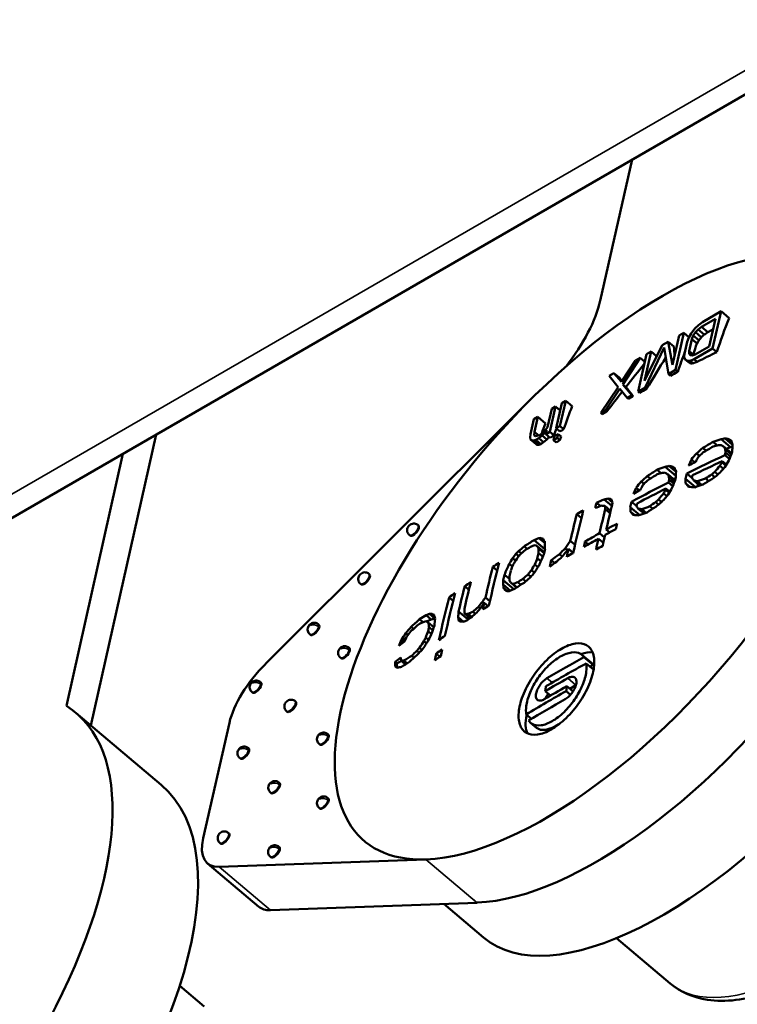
# Model space of a CAD drawing. Header units: millimetres. Extents: x 75 to 4764, y 75 to 3163.
# Tile 23 of 198: x 731 to 751, y 846 to 873. Entities that reach past the tile are written whole.
import ezdxf

# ---------------------------------------------------------------- set-up
doc = ezdxf.new("R2010")
doc.units = ezdxf.units.MM
doc.header["$LTSCALE"] = 15
doc.layers.add('Visible (ISO)', color=7, linetype='Continuous', lineweight=50)
doc.layers.add('Visible Narrow (ISO)', color=7, linetype='Continuous', lineweight=35)

msp = doc.modelspace()

# ---------------------------------------------------------------- linework, layer by layer
at = {"layer": 'Visible (ISO)'}
for p, q in [((710.656, 847.846), (766.036, 879.819)), ((747.217, 865.495), (748.123, 869.478)), ((750.631, 865.194), (750.105, 864.891)), ((750.392, 864.144), (750.631, 865.194)), ((750.855, 865.005), (750.631, 865.194)), ((750.105, 864.891), (749.99, 864.805)), ((750.074, 864.757), (750.469, 864.984)), ((750.469, 864.984), (750.291, 864.202)), ((749.339, 863.538), (749.578, 864.588)), ((749.578, 864.588), (749.446, 864.512)), ((749.724, 864.464), (749.578, 864.588)), ((749.784, 864.57), (749.72, 864.456)), ((749.892, 864.71), (749.784, 864.57)), ((749.846, 864.509), (749.905, 864.601)), ((749.99, 864.805), (749.892, 864.71)), ((749.905, 864.601), (749.981, 864.684)), ((750.072, 864.461), (749.905, 864.601)), ((749.981, 864.684), (750.074, 864.757)), ((750.156, 864.537), (749.981, 864.684)), ((750.255, 864.604), (750.074, 864.757)), ((749.139, 864.335), (748.964, 864.234)), ((749.258, 863.685), (749.139, 864.335)), ((749.3, 864.2), (749.139, 864.335)), ((749.446, 864.512), (749.258, 863.685)), ((749.672, 864.331), (749.596, 863.996)), ((749.72, 864.456), (749.672, 864.331)), ((749.728, 864.072), (749.804, 864.407)), ((749.804, 864.407), (749.846, 864.509)), ((749.951, 864.283), (749.804, 864.407)), ((750.003, 864.376), (749.846, 864.509)), ((748.964, 864.234), (748.468, 863.231)), ((748.468, 863.231), (748.657, 864.057)), ((748.483, 863.045), (749.026, 864.173)), ((748.657, 864.057), (748.525, 863.981)), ((748.807, 863.93), (748.657, 864.057)), ((749.026, 864.173), (749.142, 863.424)), ((749.84, 863.977), (749.728, 864.072)), ((749.729, 863.995), (749.728, 864.072)), ((749.866, 863.841), (750.392, 864.144)), ((750.291, 864.202), (749.896, 863.975)), ((750.51, 864.045), (750.392, 864.144)), ((748.218, 863.804), (747.814, 863.203)), ((747.854, 863.129), (748.349, 863.88)), ((748.349, 863.88), (748.218, 863.804)), ((748.525, 863.981), (748.286, 862.932)), ((748.477, 863.772), (748.349, 863.88)), ((749.596, 863.996), (749.592, 863.897)), ((749.592, 863.897), (749.616, 863.833)), ((749.616, 863.833), (749.683, 863.794)), ((749.707, 863.756), (749.616, 863.833)), ((749.683, 863.794), (749.761, 863.8)), ((749.77, 863.721), (749.683, 863.794)), ((749.782, 863.951), (749.729, 863.995)), ((749.758, 863.954), (749.729, 863.995)), ((749.813, 863.947), (749.758, 863.954)), ((749.761, 863.8), (749.866, 863.841)), ((749.847, 863.727), (749.761, 863.8)), ((749.896, 863.975), (749.813, 863.947)), ((749.955, 863.766), (749.866, 863.841)), ((749.142, 863.424), (749.339, 863.538)), ((749.406, 863.481), (749.339, 863.538)), ((747.603, 863.451), (747.472, 863.375)), ((747.472, 863.375), (747.723, 863.054)), ((747.814, 863.203), (747.603, 863.451)), ((747.751, 863.326), (747.603, 863.451)), ((749.202, 863.373), (749.142, 863.424)), ((747.723, 863.054), (747.233, 862.325)), ((747.364, 862.401), (747.768, 863.002)), ((747.768, 863.002), (747.979, 862.755)), ((748.11, 862.83), (747.854, 863.129)), ((747.942, 863.055), (747.854, 863.129)), ((748.286, 862.932), (748.483, 863.045)), ((748.328, 862.896), (748.286, 862.932)), ((748.528, 863.007), (748.483, 863.045)), ((746.08, 861.953), (746.243, 862.667)), ((746.243, 862.667), (746.133, 862.604)), ((746.423, 862.516), (746.243, 862.667)), ((747.979, 862.755), (748.11, 862.83)), ((748.018, 862.721), (747.979, 862.755)), ((748.151, 862.796), (748.11, 862.83)), ((745.045, 862.492), (737.762, 855.234)), ((745.848, 862.44), (745.731, 861.926)), ((745.795, 861.788), (745.958, 862.503)), ((745.958, 862.503), (745.848, 862.44)), ((746.086, 862.395), (745.958, 862.503)), ((746.133, 862.604), (745.971, 861.89)), ((747.233, 862.325), (747.364, 862.401)), ((747.405, 862.367), (747.364, 862.401)), ((745.343, 862.149), (745.247, 861.725)), ((745.453, 862.213), (745.343, 862.149)), ((745.357, 861.788), (745.453, 862.213)), ((745.671, 862.029), (745.453, 862.213)), ((747.275, 862.29), (747.233, 862.325)), ((745.353, 861.689), (745.357, 861.788)), ((745.474, 861.689), (745.357, 861.788)), ((745.677, 861.856), (745.601, 861.774)), ((745.657, 861.767), (745.711, 861.837)), ((745.731, 861.926), (745.677, 861.856)), ((745.711, 861.837), (745.685, 861.725)), ((745.685, 861.725), (745.795, 861.788)), ((745.912, 861.69), (745.795, 861.788)), ((745.971, 861.89), (746.08, 861.953)), ((746.08, 861.798), (745.971, 861.89)), ((746.185, 861.865), (746.08, 861.953)), ((732.835, 853.494), (734.676, 861.714)), ((745.247, 861.725), (745.243, 861.626)), ((745.243, 861.626), (745.25, 861.572)), ((745.25, 861.572), (745.284, 861.552)), ((745.407, 861.439), (745.25, 861.572)), ((745.284, 861.552), (745.339, 861.545)), ((745.434, 861.425), (745.284, 861.552)), ((745.339, 861.545), (745.4, 861.561)), ((745.482, 861.426), (745.339, 861.545)), ((745.387, 861.67), (745.353, 861.689)), ((745.426, 861.673), (745.387, 861.67)), ((745.4, 861.561), (745.488, 861.612)), ((745.537, 861.446), (745.4, 861.561)), ((745.508, 861.701), (745.426, 861.673)), ((745.488, 861.612), (745.581, 861.684)), ((745.62, 861.501), (745.488, 861.612)), ((745.601, 861.774), (745.508, 861.701)), ((745.581, 861.684), (745.657, 861.767)), ((745.71, 861.575), (745.581, 861.684)), ((745.689, 861.74), (745.657, 861.767)), ((745.807, 861.623), (745.685, 861.725)), ((745.92, 861.666), (745.894, 861.555)), ((745.894, 861.555), (746.004, 861.618)), ((745.972, 861.489), (745.894, 861.555)), ((746.03, 861.729), (745.92, 861.666)), ((746.004, 861.618), (746.03, 861.729)), ((746.077, 861.556), (746.004, 861.618)), ((746.113, 861.659), (746.03, 861.729)), ((750.405, 861.506), (750.524, 861.406)), ((750.636, 861.583), (750.898, 861.362)), ((750.748, 861.603), (750.957, 861.426)), ((750.85, 861.584), (750.922, 861.524)), ((750.116, 861.335), (750.207, 861.258)), ((750.724, 861.359), (750.928, 861.187)), ((750.746, 861.303), (750.918, 861.158)), ((750.898, 861.362), (750.779, 861.312)), ((750.953, 861.377), (750.898, 861.362)), ((732.141, 854.05), (733.735, 861.171)), ((749.791, 861.012), (749.89, 860.929)), ((749.938, 861.183), (750.022, 861.112)), ((750.666, 860.964), (750.78, 860.867)), ((750.741, 861.134), (750.868, 861.027)), ((750.759, 861.209), (750.894, 861.096)), ((748.828, 860.722), (748.942, 860.626)), ((749.052, 860.805), (749.352, 860.552)), ((749.159, 860.827), (749.359, 860.659)), ((749.258, 860.812), (749.327, 860.755)), ((750.599, 860.832), (750.697, 860.749)), ((750.657, 860.926), (750.762, 860.837)), ((748.547, 860.543), (748.635, 860.469)), ((749.134, 860.585), (749.33, 860.42)), ((749.155, 860.53), (749.319, 860.391)), ((749.167, 860.437), (749.296, 860.328)), ((749.347, 860.479), (749.289, 860.454)), ((749.626, 860.466), (749.907, 860.229)), ((749.661, 860.617), (749.808, 860.493)), ((749.86, 860.413), (750.029, 860.27)), ((749.963, 860.395), (750.088, 860.289)), ((750.194, 860.471), (750.281, 860.398)), ((750.363, 860.585), (750.451, 860.512)), ((750.452, 860.661), (750.54, 860.587)), ((748.232, 860.213), (748.326, 860.133)), ((748.375, 860.387), (748.455, 860.319)), ((749.066, 860.153), (749.167, 860.068)), ((749.075, 860.191), (749.185, 860.098)), ((749.149, 860.362), (749.27, 860.26)), ((749.631, 860.334), (749.745, 860.238)), ((749.979, 860.312), (749.965, 860.248)), ((747.328, 859.879), (747.544, 859.697)), ((747.432, 859.905), (747.562, 859.796)), ((748.866, 859.884), (748.951, 859.813)), ((749.009, 860.058), (749.103, 859.978)), ((747.113, 859.789), (747.222, 859.697)), ((747.348, 859.697), (747.511, 859.56)), ((747.358, 859.606), (747.494, 859.491)), ((748.067, 859.666), (748.337, 859.439)), ((748.103, 859.817), (748.243, 859.698)), ((748.293, 859.62), (748.455, 859.483)), ((748.392, 859.605), (748.511, 859.504)), ((748.616, 859.688), (748.699, 859.618)), ((748.78, 859.806), (748.864, 859.735)), ((746.555, 859.466), (746.686, 859.356)), ((748.071, 859.535), (748.181, 859.442)), ((742.085, 859.143), (742.064, 859.16)), ((747.389, 859.031), (747.485, 858.95)), ((741.846, 858.86), (741.825, 858.877)), ((745.353, 858.735), (745.657, 858.479)), ((745.487, 858.788), (745.65, 858.651)), ((745.55, 858.796), (745.627, 858.731)), ((747.166, 858.773), (747.307, 858.655)), ((747.2, 858.926), (747.34, 858.808)), ((745.066, 858.554), (745.151, 858.482)), ((745.432, 858.564), (745.636, 858.391)), ((745.476, 858.496), (745.631, 858.366)), ((746.228, 858.499), (746.29, 858.447)), ((746.321, 858.488), (746.457, 858.374)), ((746.373, 858.715), (746.508, 858.602)), ((746.787, 858.692), (746.881, 858.613)), ((744.745, 858.222), (744.828, 858.151)), ((744.834, 858.342), (744.914, 858.275)), ((744.915, 858.425), (744.993, 858.359)), ((745.441, 858.218), (745.54, 858.134)), ((745.476, 858.368), (745.596, 858.267)), ((746.064, 858.335), (746.141, 858.27)), ((744.184, 857.976), (744.305, 857.875)), ((744.646, 858.063), (744.737, 857.987)), ((745.37, 858.044), (745.458, 857.97)), ((745.835, 858.166), (745.933, 858.083)), ((740.702, 857.765), (740.682, 857.783)), ((744.512, 857.754), (744.654, 857.635)), ((745.03, 857.636), (745.113, 857.567)), ((745.182, 857.764), (745.261, 857.698)), ((745.272, 857.885), (745.356, 857.814)), ((740.464, 857.482), (740.443, 857.5)), ((743.39, 857.43), (743.507, 857.331)), ((744.476, 857.603), (744.78, 857.347)), ((744.477, 857.475), (744.677, 857.306)), ((744.486, 857.385), (744.6, 857.288)), ((744.699, 857.522), (744.853, 857.393)), ((744.753, 857.492), (744.863, 857.399)), ((744.848, 857.397), (744.846, 857.389)), ((744.887, 857.545), (744.976, 857.471)), ((742.949, 857.115), (743.063, 857.018)), ((743.977, 857.112), (744.101, 857.007)), ((743.768, 856.842), (743.822, 856.797)), ((743.89, 856.989), (743.935, 856.95)), ((743.942, 856.96), (744.049, 856.87)), ((742.303, 856.609), (742.441, 856.493)), ((742.394, 856.647), (742.544, 856.52)), ((742.544, 856.52), (742.441, 856.493)), ((742.475, 856.646), (742.529, 856.6)), ((742.553, 856.518), (742.544, 856.52)), ((743.208, 856.552), (743.353, 856.429)), ((743.217, 856.717), (743.478, 856.497)), ((743.379, 856.672), (743.547, 856.53)), ((743.431, 856.643), (743.557, 856.537)), ((743.495, 856.574), (743.478, 856.497)), ((743.491, 856.653), (743.595, 856.565)), ((743.621, 856.71), (743.691, 856.651)), ((739.273, 856.34), (739.252, 856.358)), ((741.875, 856.283), (741.944, 856.225)), ((742.114, 856.497), (742.211, 856.415)), ((742.441, 856.493), (742.309, 856.437)), ((742.362, 856.41), (742.519, 856.278)), ((742.384, 856.271), (742.487, 856.184)), ((743.478, 856.497), (743.477, 856.482)), ((739.034, 856.057), (739.013, 856.075)), ((741.75, 856.001), (741.653, 855.875)), ((741.725, 856.108), (741.789, 856.054)), ((742.288, 855.982), (742.369, 855.914)), ((742.357, 856.158), (742.451, 856.079)), ((740.136, 855.68), (740.115, 855.697)), ((741.6, 855.919), (741.653, 855.875)), ((741.653, 855.875), (741.631, 855.822)), ((742.112, 855.693), (742.18, 855.636)), ((742.238, 855.882), (742.313, 855.818)), ((739.897, 855.397), (739.876, 855.415)), ((741.896, 855.468), (741.963, 855.412)), ((742.037, 855.606), (742.104, 855.549)), ((742.582, 855.526), (742.687, 855.437)), ((746.967, 855.265), (746.7, 855.49)), ((746.758, 855.425), (747.016, 855.207)), ((741.424, 855.291), (741.477, 855.246)), ((741.605, 855.32), (741.477, 855.246)), ((741.477, 855.246), (741.48, 855.135)), ((741.594, 855.33), (741.675, 855.261)), ((741.675, 855.33), (741.767, 855.252)), ((741.765, 855.25), (741.675, 855.261)), ((746.823, 855.251), (747.032, 855.075)), ((747.016, 855.207), (746.933, 855.159)), ((737.636, 854.709), (737.616, 854.727)), ((746.273, 854.606), (746.449, 854.457)), ((746.531, 854.634), (746.358, 854.534)), ((737.398, 854.427), (737.377, 854.444)), ((745.665, 854.468), (745.813, 854.343)), ((746.256, 854.469), (746.379, 854.365)), ((738.618, 854.168), (738.598, 854.185)), ((734.819, 851.82), (732.408, 853.855)), ((738.38, 853.885), (738.359, 853.903)), ((745.129, 853.811), (745.277, 853.686)), ((736.744, 853.573), (736.002, 850.314)), ((745.42, 853.43), (745.252, 853.572)), ((739.537, 853.241), (739.517, 853.258)), ((739.299, 852.958), (739.278, 852.975)), ((737.292, 852.846), (737.271, 852.863)), ((737.053, 852.563), (737.033, 852.581)), ((738.163, 851.871), (738.143, 851.889)), ((737.925, 851.588), (737.904, 851.606)), ((739.538, 851.435), (739.517, 851.453)), ((739.299, 851.153), (739.279, 851.17)), ((736.733, 850.446), (736.713, 850.464)), ((736.495, 850.163), (736.474, 850.181)), ((738.156, 850.058), (738.135, 850.075)), ((736.126, 849.599), (737.573, 848.378)), ((736.457, 849.501), (742.293, 849.712)), ((737.917, 849.775), (737.897, 849.793)), ((737.904, 848.28), (743.74, 848.49)), ((743.922, 847.508), (742.799, 848.457)), ((747.679, 847.491), (749.197, 846.21)), ((735.341, 846.145), (736.029, 845.565))]:
    msp.add_line(p, q, dxfattribs=at)
for centre, major_axis, ratio, start_param, end_param in [((747.329, 858.255), (-6.772, -8.024), 0.432677, 0.37418, 4.543499), ((745.097, 864.275), (-1.935, -2.293), 0.432677, 1.657197, 2.444755), ((748.776, 857.034), (6.772, 8.024), 0.432677, 3.515773, 6.283185), ((791.863, 824.425), (30.73, -53.372), 0.57861, 3.585057, 3.609382), ((789.103, 826.373), (-61.377, -2.055), 0.813025, 5.370222, 5.372315), ((790.329, 827.778), (-59.782, 13.607), 0.691376, 5.589049, 5.592224), ((789.893, 823.139), (20.447, -58.204), 0.726405, 3.705875, 3.708005), ((788.511, 822.965), (-5.398, -61.447), 0.862438, 4.049239, 4.051093), ((788.138, 824.343), (-49.233, -36.964), 0.897127, 4.813946, 4.815785), ((792.093, 825.407), (-40.459, 46.411), 0.302373, 0.371896, 0.381018), ((790.81, 823.818), (30.766, -53.435), 0.57861, 3.595002, 3.609489), ((791.117, 823.995), (30.758, -53.42), 0.57861, 3.593441, 3.601197), ((790.121, 826.862), (-59.911, 13.637), 0.691376, 5.580187, 5.59233), ((788.683, 822.77), (14.783, -59.896), 0.7744, 3.783538, 3.802937), ((789.889, 823.288), (30.783, -53.464), 0.57861, 3.585257, 3.586698), ((792.886, 827.557), (-48.246, 37.999), 0.070281, 5.870106, 5.872998), ((792.166, 825.19), (37.763, -48.624), 0.397627, 3.546225, 3.546873), ((791.043, 827.615), (-57.261, 22.154), 0.561597, 5.703417, 5.705998), ((787.442, 823.146), (8.365, 61.022), 0.869471, 0.968369, 0.98261), ((790.121, 826.862), (-59.911, 13.637), 0.691376, 5.604466, 5.609016), ((792.156, 828.042), (-53.289, 30.449), 0.352604, 5.803185, 5.805457), ((750.636, 855.464), (6.714, 7.956), 0.432677, 3.141593, 6.283185), ((791.701, 825.664), (-45.808, 41.167), 0.064705, 0.349509, 0.355424), ((787.432, 823.209), (-10.403, -60.702), 0.873755, 4.15737, 4.169173), ((791.693, 825.658), (-45.835, 41.138), 0.063382, 0.364653, 0.37931), ((790.121, 826.862), (-59.911, 13.637), 0.691376, 5.624177, 5.628724), ((790.121, 826.862), (-59.911, 13.637), 0.691376, 5.632766, 5.635797), ((747.329, 858.255), (-6.772, -8.024), 0.432677, 4.543499, 6.657365), ((787.475, 821.898), (30.762, -53.427), 0.57861, 3.585178, 3.601729), ((790.121, 826.862), (-59.911, 13.637), 0.691376, 5.649943, 5.652974), ((786.685, 821.443), (30.735, -53.38), 0.57861, 3.585075, 3.592304), ((787.19, 821.734), (30.753, -53.412), 0.57861, 3.596861, 3.6017), ((790.197, 827.197), (-59.867, 13.627), 0.691376, 5.681306, 5.683836), ((789.088, 826.816), (-61.298, -2.053), 0.813025, 5.470983, 5.473073), ((787.401, 825.325), (-49.036, -36.816), 0.897127, 4.900677, 4.902295), ((790.197, 827.197), (-59.867, 13.627), 0.691376, 5.687885, 5.690416), ((790.121, 826.862), (-59.911, 13.637), 0.691376, 5.681277, 5.683805), ((787.475, 821.898), (30.762, -53.427), 0.57861, 3.606895, 3.609477), ((789.253, 823.283), (61.456, -5.452), 0.767666, 2.321216, 2.327277), ((789.793, 824.483), (57.969, -21.027), 0.584483, 2.501567, 2.506784), ((790.284, 825.141), (55.661, -26.474), 0.468026, 2.55594, 2.558657), ((791.297, 826.081), (51.542, -33.69), 0.245854, 2.616526, 2.619639), ((792.056, 826.504), (48.336, -38.07), 0.07028, 2.641866, 2.644318), ((792.993, 826.515), (42.508, -44.4), 0.215664, 3.625679, 3.62958), ((790.298, 824.272), (-48.452, 38.161), 0.070279, 5.947531, 5.948979), ((790.854, 825.404), (-51.581, 33.716), 0.245854, 5.923886, 5.925724), ((790.991, 826.626), (-55.559, 26.426), 0.468026, 5.856356, 5.857961), ((790.197, 827.197), (-59.867, 13.627), 0.691376, 5.694972, 5.696998), ((789.378, 822.511), (57.205, 23.102), 0.878882, 1.933117, 1.936964), ((789.241, 823.142), (-61.457, 5.452), 0.767666, 5.462468, 5.468529), ((789.957, 824.65), (-56.817, 23.954), 0.526748, 5.674499, 5.678037), ((790.7, 825.494), (-53.5, 30.57), 0.352604, 5.735734, 5.737659), ((791.894, 826.298), (-48.351, 38.082), 0.070281, 5.783997, 5.787674), ((792.81, 826.34), (-42.523, 44.416), 0.215664, 0.484928, 0.486879), ((793.029, 826.098), (-39.511, 47.095), 0.335532, 0.493227, 0.495991), ((792.912, 824.486), (24.229, -56.477), 0.682411, 3.753303, 3.758629), ((793.297, 825.806), (35.639, -50.05), 0.4597, 3.652989, 3.658315), ((789.289, 823.207), (60.16, -13.693), 0.691376, 2.412261, 2.435394), ((791.593, 823.736), (-20.414, 58.11), 0.726405, 0.650206, 0.653807), ((790.077, 822.461), (28.207, 54.832), 0.897127, 1.307113, 1.310785), ((789.254, 823.056), (-60.161, 13.694), 0.691376, 5.554713, 5.572707), ((791.568, 823.538), (16.08, -59.448), 0.764573, 3.841876, 3.844636), ((789.656, 822.321), (-49.324, -37.032), 0.897127, 4.846909, 4.850017), ((792.982, 825.069), (-30.672, 53.271), 0.57861, 0.555651, 0.556527), ((792.024, 823.179), (6.046, -61.202), 0.823679, 3.968009, 3.97191), ((793.02, 825.09), (-30.67, 53.267), 0.57861, 0.550396, 0.552148), ((789.27, 823.477), (61.452, -5.452), 0.767666, 2.355095, 2.361144), ((789.695, 824.213), (57.98, -21.031), 0.584483, 2.535344, 2.540549), ((790.026, 824.598), (55.685, -26.486), 0.468026, 2.588395, 2.591106), ((790.668, 825.118), (51.595, -33.725), 0.245854, 2.644898, 2.648003), ((791.127, 825.324), (48.41, -38.129), 0.07028, 2.6659, 2.668346), ((791.658, 825.237), (42.602, -44.497), 0.215664, 3.610572, 3.614464), ((789.341, 823.435), (-60.157, 13.693), 0.691376, 5.572702, 5.576983), ((790.684, 822.149), (28.173, 54.766), 0.897127, 1.306956, 1.310633), ((790.069, 821.771), (-49.275, -36.995), 0.897127, 4.845417, 4.848529), ((791.877, 823.165), (-6.048, 61.222), 0.823679, 0.827529, 0.829479), ((790.787, 822.096), (-28.165, -54.751), 0.897127, 4.448009, 4.450461), ((789.206, 822.935), (57.211, 23.104), 0.878882, 1.963609, 1.967449), ((789.341, 822.741), (-49.34, -37.044), 0.897127, 4.875221, 4.878323), ((789.258, 823.336), (-61.455, 5.452), 0.767666, 5.496348, 5.502397), ((789.784, 824.242), (-56.832, 23.96), 0.526748, 5.707697, 5.711228), ((790.255, 824.715), (-53.536, 30.59), 0.352604, 5.766274, 5.768194), ((790.964, 825.117), (-48.42, 38.136), 0.070281, 5.808019, 5.811687), ((791.474, 825.061), (-42.612, 44.508), 0.215666, 0.469827, 0.471772), ((791.529, 824.232), (-30.744, 53.395), 0.57861, 0.550418, 0.552165), ((791.583, 824.885), (-39.6, 47.202), 0.335532, 0.482573, 0.48533), ((791.514, 823.887), (24.288, -56.615), 0.682411, 3.758869, 3.764181), ((791.791, 824.734), (35.729, -50.177), 0.459701, 3.64747, 3.652783), ((792.014, 824.511), (-30.724, 53.36), 0.57861, 0.55216, 0.555657), ((792.04, 825.093), (-37.77, 48.633), 0.397628, 0.502892, 0.506492), ((792.2, 824.618), (30.715, -53.345), 0.57861, 3.697249, 3.698998), ((791.66, 825.509), (44.966, -42.095), 0.106595, 3.62774, 3.630873), ((790.487, 824.841), (51.607, -33.733), 0.245854, 2.617319, 2.620427), ((789.384, 823.356), (57.999, -21.038), 0.584483, 2.501866, 2.50708), ((789.171, 822.139), (-61.566, 3.881), 0.778663, 5.442335, 5.447551), ((789.247, 822.092), (61.65, 2.065), 0.813025, 2.22575, 2.229287), ((789.652, 821.832), (57.167, 23.087), 0.878882, 1.932333, 1.934258), ((789.37, 821.839), (-61.057, -8.66), 0.840956, 5.278017, 5.280733), ((789.289, 823.207), (60.16, -13.693), 0.691376, 2.446518, 2.469605), ((790.265, 823.27), (-20.443, 58.192), 0.726405, 0.65838, 0.661975), ((789.341, 823.435), (-60.157, 13.693), 0.691376, 5.606922, 5.611196), ((789.485, 822.766), (28.223, 54.863), 0.897127, 1.331084, 1.334749), ((789.254, 823.056), (-60.161, 13.694), 0.691376, 5.588968, 5.606924), ((790.321, 823.2), (16.104, -59.535), 0.764572, 3.852539, 3.855294), ((790.808, 823.059), (-6.059, 61.337), 0.823679, 0.842652, 0.844597), ((791.492, 824.211), (-30.745, 53.398), 0.57861, 0.55566, 0.556533), ((790.955, 823.074), (6.058, -61.325), 0.823679, 3.983146, 3.987037), ((791.366, 825.309), (-45.979, 41.017), 0.05713, 0.486709, 0.491048), ((790.228, 824.524), (-52.36, 32.577), 0.287194, 5.750072, 5.755094), ((789.323, 823.187), (-58.001, 21.039), 0.584483, 5.643718, 5.648932), ((789.585, 823.909), (57.989, -21.034), 0.584483, 2.57327, 2.578471), ((789.736, 823.988), (55.705, -26.495), 0.468026, 2.624822, 2.62753), ((789.96, 824.035), (51.633, -33.749), 0.245854, 2.676714, 2.679815), ((790.122, 823.766), (42.66, -44.558), 0.215664, 3.591332, 3.595219), ((789.48, 822.256), (57.195, 23.098), 0.878882, 1.962862, 1.964783), ((790.092, 822.454), (28.206, 54.83), 0.897127, 1.330979, 1.334647), ((789.754, 822.19), (-49.315, -37.025), 0.897127, 4.873781, 4.876885), ((790.195, 822.4), (-28.201, -54.821), 0.897127, 4.472043, 4.474489), ((789.033, 822.795), (30.786, -53.47), 0.57861, 3.679807, 3.707727), ((789.427, 823.814), (60.148, -13.691), 0.691376, 2.503781, 2.508054), ((789.406, 823.01), (-30.786, 53.47), 0.57861, 0.538214, 0.541704), ((789.551, 823.759), (-57.534, 22.26), 0.561597, 5.727855, 5.732216), ((789.741, 823.203), (-30.785, 53.466), 0.57861, 0.546939, 0.562644), ((789.826, 823.83), (-51.637, 33.752), 0.245854, 5.819658, 5.822759), ((789.895, 823.469), (-39.652, 47.263), 0.335534, 0.466523, 0.469277), ((789.927, 823.31), (30.783, -53.463), 0.57861, 3.686786, 3.704237), ((790.523, 823.653), (-30.773, 53.446), 0.57861, 0.552172, 0.555663), ((790.556, 823.94), (-37.828, 48.708), 0.397628, 0.494745, 0.498339), ((790.71, 823.76), (30.769, -53.439), 0.57861, 3.697255, 3.699001), ((790.46, 824.227), (45.023, -42.148), 0.106596, 3.609001, 3.612129), ((789.858, 823.879), (51.636, -33.751), 0.245854, 2.645637, 2.648739), ((789.286, 823.086), (58.002, -21.039), 0.584483, 2.535619, 2.540822), ((789.185, 822.361), (-61.572, 3.881), 0.778663, 5.476101, 5.481305), ((789.237, 822.395), (61.659, 2.065), 0.813025, 2.258938, 2.262469), ((789.319, 822.203), (-61.075, -8.662), 0.840956, 5.310459, 5.313169), ((788.847, 822.688), (-30.786, 53.468), 0.57861, 0.538213, 0.555665), ((790.237, 824.043), (-46.028, 41.061), 0.05713, 0.466428, 0.47076), ((789.671, 823.628), (-52.382, 32.591), 0.287194, 5.779275, 5.784288), ((789.225, 822.918), (-58.002, 21.039), 0.584483, 5.677468, 5.682672), ((741.965, 859.001), (-0.119, -0.141), 0.432677, 0, 3.141593), ((789.151, 822.601), (-60.16, 13.693), 0.691376, 5.618034, 5.62487), ((789.185, 822.752), (60.161, -13.694), 0.691376, 2.476442, 2.483277), ((790.225, 823.482), (30.779, -53.456), 0.57861, 3.704238, 3.707729), ((789.427, 823.814), (60.148, -13.691), 0.691376, 2.536259, 2.5431), ((789.448, 823.445), (56.85, -23.968), 0.526748, 2.644812, 2.648342), ((789.298, 823.04), (53.571, -30.61), 0.352605, 2.697825, 2.699744), ((788.872, 822.461), (48.469, -38.175), 0.070282, 2.72636, 2.728804), ((788.57, 822.209), (45.037, -42.162), 0.106596, 3.560812, 3.56394), ((789.151, 822.601), (-60.16, 13.693), 0.691376, 5.629142, 5.638539), ((789.185, 822.752), (60.161, -13.694), 0.691376, 2.487549, 2.496946), ((789.741, 823.203), (-30.785, 53.466), 0.57861, 0.566135, 0.573115), ((789.927, 823.31), (30.783, -53.463), 0.57861, 3.707728, 3.714708), ((789.182, 824.019), (61.636, 2.064), 0.813025, 2.340895, 2.344426), ((789.187, 823.882), (-61.642, -2.064), 0.813025, 5.48169, 5.485221), ((789.393, 823.662), (-60.152, 13.692), 0.691376, 5.679559, 5.68298), ((789.371, 823.262), (-56.852, 23.969), 0.526747, 5.787197, 5.790726), ((788.709, 822.254), (-48.467, 38.173), 0.070282, 5.868476, 5.870919), ((788.391, 822.017), (-45.034, 42.159), 0.106594, 0.419541, 0.422669), ((787.977, 821.937), (-37.831, 48.711), 0.397628, 0.471636, 0.475231), ((788.065, 822.237), (30.776, -53.451), 0.57861, 3.692019, 3.695511), ((788.186, 822.072), (38.639, -48.082), 0.370946, 3.604346, 3.61069), ((789.164, 823.041), (57.21, 23.104), 0.878882, 2.015351, 2.019188), ((788.957, 822.952), (11.364, 60.642), 0.875594, 1.112274, 1.116604), ((789.101, 822.964), (-28.224, -54.865), 0.897127, 4.516312, 4.518754), ((788.847, 822.688), (-30.786, 53.468), 0.57861, 0.560899, 0.566134), ((789.331, 822.967), (-30.787, 53.47), 0.57861, 0.562644, 0.566134), ((789.082, 822.297), (-60.155, 13.692), 0.691376, 5.624868, 5.629141), ((787.609, 823.044), (5.392, 61.381), 0.862437, 1.038125, 1.041255), ((788.05, 823.504), (28.192, 54.802), 0.897127, 1.38788, 1.390325), ((787.743, 823.032), (-5.393, -61.394), 0.862437, 4.180039, 4.183168), ((788.787, 823.974), (57.167, 23.087), 0.878882, 2.038208, 2.040129), ((788.154, 823.451), (-28.197, -54.813), 0.897127, 4.528936, 4.531381), ((787.974, 822.465), (-20.44, 58.184), 0.726405, 0.683185, 0.68678), ((787.878, 822.13), (-30.772, 53.445), 0.57861, 0.550426, 0.553917), ((788.14, 822.523), (20.443, -58.191), 0.726405, 3.823761, 3.827355), ((789.221, 822.931), (61.578, -3.882), 0.778663, 2.395275, 2.400475), ((789.223, 822.876), (-61.089, -8.664), 0.840956, 5.370329, 5.373037), ((789.172, 822.966), (-49.341, -37.045), 0.897127, 4.92607, 4.92917), ((789.151, 822.601), (-60.16, 13.693), 0.691376, 5.645373, 5.649645), ((786.388, 821.272), (-30.722, 53.357), 0.57861, 0.53817, 0.55828), ((786.574, 821.379), (30.73, -53.372), 0.57861, 3.679768, 3.707739), ((789.427, 823.814), (60.148, -13.691), 0.691376, 2.560213, 2.564494), ((787.088, 822.227), (-18.62, 58.728), 0.743483, 0.703352, 0.709703), ((787.211, 822.197), (20.424, -58.139), 0.726407, 3.822264, 3.825861), ((788.366, 822.977), (5.398, 61.44), 0.862438, 1.040995, 1.044122), ((788.499, 822.966), (-5.398, -61.447), 0.862437, 4.182906, 4.186033), ((788.201, 822.627), (16.105, -59.539), 0.764574, 3.884348, 3.887102), ((788.363, 822.409), (-30.781, 53.46), 0.57861, 0.561772, 0.566135), ((789.217, 822.795), (-61.679, 1.586), 0.793183, 5.50927, 5.513631), ((740.583, 857.624), (-0.119, -0.141), 0.432677, 0, 3.141593), ((786.872, 821.551), (-30.742, 53.393), 0.57861, 0.550417, 0.553912), ((787.059, 821.658), (30.749, -53.405), 0.57861, 3.692012, 3.695506), ((787.124, 821.275), (37.804, -48.677), 0.397625, 3.615731, 3.619328), ((789.185, 822.752), (60.161, -13.694), 0.691376, 2.537961, 2.541381), ((789.212, 823.124), (61.664, 2.065), 0.813025, 2.338425, 2.341954), ((789.217, 822.987), (-61.665, -2.065), 0.813025, 5.479225, 5.482754), ((788.657, 823.192), (28.217, 54.851), 0.897127, 1.391437, 1.393881), ((789.112, 823.168), (-57.208, -23.103), 0.878882, 5.177592, 5.179511), ((788.76, 823.139), (-28.219, -54.856), 0.897127, 4.532507, 4.53495), ((785.531, 820.779), (-30.676, 53.279), 0.57861, 0.538139, 0.554776), ((785.718, 820.886), (30.687, -53.298), 0.57861, 3.679739, 3.696371), ((789.427, 823.814), (60.148, -13.691), 0.691376, 2.579915, 2.584202), ((786.938, 821.131), (-37.796, 48.667), 0.39763, 0.473119, 0.476717), ((787.002, 821.042), (-39.607, 47.209), 0.335531, 0.459062, 0.461819), ((787.371, 820.928), (-44.999, 42.126), 0.106596, 0.422398, 0.425528), ((788.863, 822.056), (-56.845, 23.966), 0.526748, 5.789653, 5.793183), ((787.551, 821.12), (45.007, -42.134), 0.106596, 3.563672, 3.566801), ((787.919, 821.251), (48.443, -38.154), 0.070279, 2.722795, 2.72524), ((788.94, 822.24), (56.848, -23.967), 0.526748, 2.647265, 2.650795), ((789.151, 822.601), (-60.16, 13.693), 0.691376, 5.677845, 5.684684), ((785.047, 820.5), (-30.646, 53.225), 0.57861, 0.538118, 0.566166), ((785.233, 820.607), (30.658, -53.246), 0.57861, 3.679719, 3.707756), ((789.427, 823.814), (60.148, -13.691), 0.691376, 2.591064, 2.595355), ((788.08, 823.489), (28.193, 54.805), 0.897127, 1.412354, 1.414802), ((787.756, 821.044), (-48.435, 38.148), 0.070284, 5.864914, 5.867359), ((788.453, 821.56), (-53.552, 30.6), 0.352603, 5.841622, 5.843542), ((785.735, 820.33), (36.531, -49.489), 0.434953, 3.62302, 3.62748), ((789.202, 823.427), (61.659, 2.065), 0.813025, 2.371586, 2.375122), ((788.664, 823.642), (-49.313, -37.024), 0.897127, 4.97323, 4.976338), ((788.617, 823.705), (49.308, 37.02), 0.897127, 1.829675, 1.832783), ((788.139, 823.458), (-28.196, -54.812), 0.897127, 4.55644, 4.558888), ((786.388, 821.272), (-30.722, 53.357), 0.57861, 0.561777, 0.566149), ((789.151, 822.601), (-60.16, 13.693), 0.691376, 5.701794, 5.706073), ((789.237, 822.951), (58.002, -21.039), 0.584483, 2.693104, 2.698339), ((788.821, 822.064), (55.71, -26.498), 0.468026, 2.739895, 2.742619), ((787.726, 820.617), (-51.592, 33.723), 0.245854, 5.918839, 5.921959), ((786.78, 819.805), (-48.372, 38.098), 0.070284, 5.919571, 5.922027), ((785.414, 819.259), (42.505, -44.397), 0.215666, 3.540044, 3.543952), ((784.754, 819.723), (35.609, -50.008), 0.459699, 3.621596, 3.626929), ((785.547, 820.192), (-36.519, 49.473), 0.434956, 0.480598, 0.485059), ((785.676, 819.93), (-39.53, 47.118), 0.335531, 0.451116, 0.453879), ((787.059, 820.159), (48.393, -38.115), 0.070279, 2.746219, 2.748669), ((788.163, 821.054), (53.535, -30.59), 0.352603, 2.727554, 2.729478), ((789.151, 822.601), (-60.16, 13.693), 0.691376, 5.71378, 5.717207), ((788.785, 821.873), (56.841, -23.964), 0.526748, 2.677121, 2.680657), ((789.206, 823.306), (-61.662, -2.065), 0.813025, 5.514041, 5.517577), ((739.153, 856.199), (-0.119, -0.141), 0.432677, 0, 3.141593), ((788.406, 824.918), (57.055, 23.041), 0.878882, 2.10634, 2.110208), ((789.339, 824.244), (-61.423, 5.449), 0.767666, 5.654745, 5.660833), ((789.351, 824.385), (61.415, -5.448), 0.767666, 2.513511, 2.519599), ((788.73, 821.874), (-55.706, 26.496), 0.468026, 5.881991, 5.887442), ((786.617, 819.598), (-48.358, 38.087), 0.070281, 5.920118, 5.923804), ((784.563, 820.221), (-30.611, 53.164), 0.57861, 0.55038, 0.553012), ((784.964, 819.127), (-40.76, 45.937), 0.286622, 0.416538, 0.421251), ((784.979, 821.083), (24.198, -56.405), 0.682412, 3.784676, 3.790008), ((786.896, 819.952), (-48.381, 38.105), 0.070279, 5.888347, 5.890798), ((787.608, 820.437), (-51.583, 33.717), 0.245854, 5.882133, 5.885243), ((788.492, 821.372), (-55.692, 26.489), 0.468026, 5.841367, 5.844082), ((786.719, 824.189), (28.074, 54.573), 0.897127, 1.443335, 1.447029), ((784.491, 821.623), (15.988, -59.106), 0.764571, 3.902306, 3.905082), ((787.87, 824.7), (-49.173, -36.919), 0.897127, 5.007724, 5.010848), ((785.813, 822.566), (-6.036, 61.107), 0.82368, 0.913162, 0.915116), ((785.011, 821.424), (-20.337, 57.889), 0.726404, 0.700522, 0.704135), ((785.96, 822.58), (6.039, -61.131), 0.823679, 4.05363, 4.057537), ((789.151, 822.601), (-60.16, 13.693), 0.691376, 5.732638, 5.736929), ((740.016, 855.539), (-0.119, -0.141), 0.432677, 0, 3.141593), ((784.057, 821.089), (-20.279, 57.726), 0.726407, 0.696506, 0.70013), ((789.341, 823.435), (-60.157, 13.693), 0.691376, 5.767021, 5.771328), ((788.68, 824.239), (57.142, 23.077), 0.878882, 2.105444, 2.107375), ((787.325, 823.877), (28.138, 54.698), 0.897127, 1.443077, 1.446763), ((788.283, 824.15), (-49.26, -36.984), 0.897127, 5.006135, 5.009253), ((787.429, 823.824), (-28.148, -54.716), 0.897127, 4.58413, 4.586585), ((789.237, 822.98), (60.161, -13.694), 0.691376, 2.625419, 2.629726), ((783.928, 818.463), (39.375, -46.933), 0.335536, 3.577848, 3.580623), ((788.895, 821.961), (58.316, -20.115), 0.6006, 2.684526, 2.690613), ((789.251, 823.397), (-61.573, 3.881), 0.778663, 5.633845, 5.639079), ((789.189, 823.814), (61.646, 2.064), 0.813025, 2.413999, 2.417549), ((789.077, 823.905), (-61.061, -8.66), 0.840956, 5.461955, 5.464679), ((785.047, 820.5), (-30.646, 53.225), 0.57861, 0.574931, 0.579314), ((789.021, 822.032), (-60.149, 13.691), 0.691376, 5.732655, 5.736946), ((789.064, 822.221), (60.154, -13.692), 0.691376, 2.591055, 2.595346), ((785.233, 820.607), (30.658, -53.246), 0.57861, 3.716518, 3.720899), ((788.391, 819.264), (-59.95, 13.646), 0.691376, 5.62449, 5.648421), ((746.194, 854.348), (0.967, 1.146), 0.432677, 0.259157, 0.64667), ((738.157, 854.387), (-1.29, -1.528), 0.432677, 4.515331, 5.586348), ((783.599, 818.537), (-37.545, 48.344), 0.397625, 0.458187, 0.461811), ((785.664, 818.388), (-48.259, 38.01), 0.070281, 5.920378, 5.924071), ((787.462, 819.827), (-53.47, 30.553), 0.352605, 5.909717, 5.913584), ((786.9, 819.354), (-51.516, 33.673), 0.245854, 5.920413, 5.923537), ((788.837, 821.794), (-58.311, 20.113), 0.6006, 5.826472, 5.83256), ((788.343, 819.053), (59.925, -13.64), 0.691376, 2.480735, 2.506831), ((746.194, 854.348), (0.774, 0.917), 0.432677, 6.139063, 6.283185), ((788.314, 818.926), (-59.909, 13.636), 0.691376, 5.633778, 5.648426), ((737.517, 854.568), (-0.119, -0.141), 0.432677, 0, 3.141593), ((788.266, 818.715), (59.881, -13.63), 0.691376, 2.492182, 2.506837), ((788.901, 822.719), (30.786, -53.469), 0.57861, 3.789462, 3.792392), ((789.538, 823.086), (-30.786, 53.469), 0.57861, 0.655683, 0.658614), ((788.237, 818.588), (-59.864, 13.626), 0.691376, 5.633772, 5.659895), ((745.914, 854.333), (-0.252, -0.298), 0.432677, 4.861043, 5.305851), ((724.023, 843.92), (8.384, 9.935), 0.432677, 4.019766, 6.341911), ((738.499, 854.027), (-0.119, -0.141), 0.432677, 0, 3.141593), ((788.189, 818.377), (59.834, -13.619), 0.691376, 2.492176, 2.516153), ((746.194, 854.348), (-0.967, -1.146), 0.432677, 5.532236, 6.141268), ((746.194, 854.348), (-0.774, -0.917), 0.432677, 0, 0.934133), ((739.418, 853.099), (-0.119, -0.141), 0.432677, 0, 3.141593), ((737.173, 852.705), (-0.119, -0.141), 0.432677, 0, 3.141593), ((726.435, 841.885), (8.384, 9.935), 0.432677, 3.212713, 6.283185), ((738.044, 851.73), (-0.119, -0.141), 0.432677, 0, 3.141593), ((739.419, 851.294), (-0.119, -0.141), 0.432677, 0, 3.141593), ((736.614, 850.305), (-0.119, -0.141), 0.432677, 0, 3.141593), ((737.416, 851.128), (-1.29, -1.528), 0.432677, 5.586348, 6.657365), ((738.037, 849.916), (-0.119, -0.141), 0.432677, 0, 3.141593), ((748.776, 857.034), (-6.714, -7.956), 0.432677, 0.350423, 0.351507), ((738.862, 849.907), (-1.29, -1.528), 0.432677, 0, 0.37418)]:
    msp.add_ellipse(centre, major_axis=major_axis, ratio=ratio, start_param=start_param, end_param=end_param, dxfattribs=at)
for points, knots in [([(741.825, 858.877), (741.811, 858.889), (741.799, 858.904), (741.779, 858.936), (741.772, 858.953), (741.764, 858.989), (741.763, 859.008), (741.766, 859.045), (741.771, 859.063), (741.786, 859.099), (741.796, 859.116), (741.822, 859.147), (741.837, 859.161), (741.872, 859.183), (741.891, 859.191), (741.93, 859.2), (741.95, 859.202), (741.988, 859.198), (742.007, 859.193), (742.038, 859.179), (742.052, 859.17), (742.064, 859.16)], [0, 0, 0, 0, 0.00561417, 0.00561417, 0.01112645, 0.01112645, 0.01667073, 0.01667073, 0.0223012, 0.0223012, 0.02818974, 0.02818974, 0.03433908, 0.03433908, 0.0404862, 0.0404862, 0.04636568, 0.04636568, 0.05197806, 0.05197806, 0.05674931, 0.05674931, 0.05674931, 0.05674931]), ([(759.517, 858.438), (759.801, 858.198), (760.01, 857.874), (760.282, 857.08), (760.321, 856.593), (760.222, 855.467), (760.057, 854.813), (759.539, 853.452), (759.187, 852.746), (758.34, 851.352), (757.848, 850.665), (756.769, 849.366), (756.183, 848.755), (754.972, 847.667), (754.347, 847.189), (753.107, 846.413), (752.493, 846.117), (751.319, 845.747), (750.757, 845.675), (749.853, 845.812), (749.489, 845.964), (749.197, 846.21)], [2.444755, 2.444755, 2.444755, 2.444755, 2.698582, 2.698582, 2.996105, 2.996105, 3.334673, 3.334673, 3.668809, 3.668809, 3.997807, 3.997807, 4.325253, 4.325253, 4.653924, 4.653924, 4.987183, 4.987183, 5.326309, 5.326309, 5.586348, 5.586348, 5.586348, 5.586348]), ([(740.443, 857.5), (740.429, 857.512), (740.416, 857.526), (740.397, 857.558), (740.39, 857.576), (740.382, 857.612), (740.381, 857.63), (740.384, 857.667), (740.389, 857.686), (740.403, 857.721), (740.414, 857.738), (740.439, 857.769), (740.455, 857.783), (740.49, 857.805), (740.509, 857.814), (740.548, 857.823), (740.568, 857.824), (740.606, 857.821), (740.624, 857.816), (740.656, 857.801), (740.67, 857.793), (740.682, 857.783)], [0, 0, 0, 0, 0.00561417, 0.00561417, 0.01112645, 0.01112645, 0.01667073, 0.01667073, 0.0223012, 0.0223012, 0.02818974, 0.02818974, 0.03433908, 0.03433908, 0.0404862, 0.0404862, 0.04636568, 0.04636568, 0.05197806, 0.05197806, 0.05674931, 0.05674931, 0.05674931, 0.05674931]), ([(739.013, 856.075), (738.999, 856.087), (738.987, 856.102), (738.967, 856.133), (738.96, 856.151), (738.952, 856.187), (738.951, 856.205), (738.953, 856.232), (738.954, 856.24), (738.956, 856.248)], [0, 0, 0, 0, 0.00561417, 0.00561417, 0.01112645, 0.01112645, 0.01667073, 0.01667073, 0.01911049, 0.01911049, 0.01911049, 0.01911049]), ([(738.956, 856.248), (738.961, 856.268), (738.969, 856.287), (738.989, 856.321), (739.003, 856.337), (739.033, 856.364), (739.051, 856.376), (739.088, 856.392), (739.108, 856.397), (739.147, 856.399), (739.167, 856.397), (739.203, 856.388), (739.22, 856.38), (739.241, 856.366), (739.247, 856.362), (739.252, 856.358)], [0, 0, 0, 0, 0.00606825, 0.00606825, 0.01210687, 0.01210687, 0.01829264, 0.01829264, 0.02435497, 0.02435497, 0.0300636, 0.0300636, 0.03562756, 0.03562756, 0.03764583, 0.03764583, 0.03764583, 0.03764583]), ([(739.819, 855.588), (739.824, 855.607), (739.832, 855.626), (739.853, 855.661), (739.866, 855.677), (739.896, 855.704), (739.914, 855.715), (739.951, 855.731), (739.971, 855.736), (740.01, 855.739), (740.03, 855.737), (740.066, 855.727), (740.083, 855.72), (740.105, 855.706), (740.11, 855.702), (740.115, 855.697)], [0, 0, 0, 0, 0.00606825, 0.00606825, 0.01210687, 0.01210687, 0.01829264, 0.01829264, 0.02435497, 0.02435497, 0.0300636, 0.0300636, 0.03562756, 0.03562756, 0.03764583, 0.03764583, 0.03764583, 0.03764583]), ([(746.124, 855.666), (746.257, 855.743), (746.395, 855.796), (746.642, 855.83), (746.75, 855.811), (746.913, 855.718), (746.978, 855.636), (747.051, 855.418), (747.059, 855.281), (747.023, 854.995), (746.977, 854.827), (746.833, 854.483), (746.736, 854.308), (746.522, 853.997), (746.392, 853.841), (746.116, 853.575), (745.971, 853.465), (745.838, 853.388), (745.705, 853.311), (745.566, 853.258), (745.32, 853.224), (745.212, 853.243), (745.049, 853.337), (744.983, 853.418), (744.91, 853.636), (744.902, 853.774), (744.938, 854.06), (744.984, 854.228), (745.128, 854.571), (745.226, 854.746), (745.439, 855.057), (745.57, 855.213), (745.845, 855.479), (745.991, 855.589), (746.124, 855.666)], [-0.4530285, -0.4530285, -0.4530285, -0.4530285, -0.3965386, -0.3965386, -0.3400487, -0.3400487, -0.283282, -0.283282, -0.2265152, -0.2265152, -0.1697476, -0.1697476, -0.1129799, -0.1129799, -0.05649, -0.05649, 0, 0, 0, 0.05649, 0.05649, 0.1129799, 0.1129799, 0.1697476, 0.1697476, 0.2265152, 0.2265152, 0.283282, 0.283282, 0.3400487, 0.3400487, 0.3965386, 0.3965386, 0.4530285, 0.4530285, 0.4530285, 0.4530285]), ([(739.876, 855.415), (739.862, 855.427), (739.85, 855.441), (739.83, 855.473), (739.823, 855.49), (739.815, 855.526), (739.814, 855.545), (739.816, 855.572), (739.818, 855.58), (739.819, 855.588)], [0, 0, 0, 0, 0.00561417, 0.00561417, 0.01112645, 0.01112645, 0.01667073, 0.01667073, 0.01911049, 0.01911049, 0.01911049, 0.01911049]), ([(745.129, 853.811), (745.118, 853.882), (745.118, 853.961), (745.142, 854.157), (745.179, 854.291), (745.294, 854.566), (745.372, 854.706), (745.543, 854.955), (745.647, 855.08), (745.868, 855.293), (745.984, 855.381), (746.197, 855.503), (746.308, 855.546), (746.505, 855.573), (746.591, 855.558), (746.696, 855.498), (746.73, 855.466), (746.758, 855.425)], [-0.5760621, -0.5760621, -0.5760621, -0.5760621, -0.5436333, -0.5436333, -0.4982199, -0.4982199, -0.4528064, -0.4528064, -0.4076145, -0.4076145, -0.3624226, -0.3624226, -0.3172307, -0.3172307, -0.2720388, -0.2720388, -0.2447884, -0.2447884, -0.2447884, -0.2447884]), ([(746.823, 855.251), (746.834, 855.18), (746.834, 855.101), (746.81, 854.905), (746.773, 854.771), (746.658, 854.496), (746.58, 854.356), (746.409, 854.107), (746.305, 853.982), (746.085, 853.769), (745.968, 853.681), (745.862, 853.62), (745.755, 853.558), (745.645, 853.516), (745.447, 853.489), (745.361, 853.504), (745.257, 853.564), (745.222, 853.596), (745.194, 853.637)], [-0.2136406, -0.2136406, -0.2136406, -0.2136406, -0.1812119, -0.1812119, -0.1357979, -0.1357979, -0.0903839, -0.0903839, -0.045192, -0.045192, 0, 0, 0, 0.045192, 0.045192, 0.0903839, 0.0903839, 0.117635, 0.117635, 0.117635, 0.117635]), ([(746.302, 854.834), (746.336, 854.854), (746.373, 854.867), (746.437, 854.875), (746.466, 854.87), (746.509, 854.846), (746.526, 854.824), (746.546, 854.767), (746.548, 854.731), (746.539, 854.657), (746.527, 854.613), (746.489, 854.523), (746.464, 854.478), (746.408, 854.397), (746.374, 854.357), (746.302, 854.288), (746.264, 854.259), (746.229, 854.24)], [-0.1178111, -0.1178111, -0.1178111, -0.1178111, -0.1031205, -0.1031205, -0.08843, -0.08843, -0.0736617, -0.0736617, -0.0588933, -0.0588933, -0.0441311, -0.0441311, -0.0293689, -0.0293689, -0.0146844, -0.0146844, 0, 0, 0, 0]), ([(737.377, 854.444), (737.363, 854.456), (737.35, 854.471), (737.331, 854.503), (737.324, 854.52), (737.316, 854.556), (737.314, 854.575), (737.317, 854.601), (737.318, 854.609), (737.32, 854.617)], [0, 0, 0, 0, 0.00561417, 0.00561417, 0.01112645, 0.01112645, 0.01667073, 0.01667073, 0.01911049, 0.01911049, 0.01911049, 0.01911049]), ([(737.32, 854.617), (737.324, 854.637), (737.332, 854.656), (737.353, 854.69), (737.366, 854.706), (737.397, 854.733), (737.414, 854.745), (737.452, 854.761), (737.472, 854.766), (737.511, 854.769), (737.53, 854.767), (737.567, 854.757), (737.584, 854.749), (737.605, 854.735), (737.61, 854.731), (737.616, 854.727)], [0, 0, 0, 0, 0.00606825, 0.00606825, 0.01210687, 0.01210687, 0.01829264, 0.01829264, 0.02435497, 0.02435497, 0.0300636, 0.0300636, 0.03562756, 0.03562756, 0.03764583, 0.03764583, 0.03764583, 0.03764583]), ([(745.637, 854.24), (745.603, 854.22), (745.567, 854.206), (745.503, 854.196), (745.476, 854.201), (745.434, 854.225), (745.417, 854.246), (745.398, 854.302), (745.397, 854.338), (745.406, 854.412), (745.418, 854.455), (745.456, 854.544), (745.481, 854.59), (745.536, 854.671), (745.57, 854.712), (745.641, 854.781), (745.679, 854.81), (745.713, 854.83)], [-0.2355351, -0.2355351, -0.2355351, -0.2355351, -0.2208498, -0.2208498, -0.2061646, -0.2061646, -0.1914135, -0.1914135, -0.1766625, -0.1766625, -0.1619059, -0.1619059, -0.1471493, -0.1471493, -0.1324584, -0.1324584, -0.1177675, -0.1177675, -0.1177675, -0.1177675]), ([(738.359, 853.903), (738.345, 853.915), (738.332, 853.929), (738.313, 853.961), (738.306, 853.978), (738.298, 854.014), (738.297, 854.033), (738.3, 854.07), (738.305, 854.089), (738.319, 854.124), (738.33, 854.141), (738.355, 854.172), (738.371, 854.186), (738.406, 854.208), (738.425, 854.217), (738.464, 854.226), (738.484, 854.227), (738.522, 854.223), (738.54, 854.218), (738.572, 854.204), (738.586, 854.196), (738.598, 854.185)], [0, 0, 0, 0, 0.00561417, 0.00561417, 0.01112645, 0.01112645, 0.01667073, 0.01667073, 0.0223012, 0.0223012, 0.02818974, 0.02818974, 0.03433908, 0.03433908, 0.0404862, 0.0404862, 0.04636568, 0.04636568, 0.05197806, 0.05197806, 0.05674931, 0.05674931, 0.05674931, 0.05674931]), ([(739.221, 853.148), (739.226, 853.168), (739.233, 853.187), (739.254, 853.222), (739.267, 853.237), (739.298, 853.265), (739.316, 853.276), (739.353, 853.292), (739.373, 853.297), (739.412, 853.3), (739.432, 853.298), (739.468, 853.288), (739.485, 853.28), (739.506, 853.266), (739.512, 853.262), (739.517, 853.258)], [0, 0, 0, 0, 0.00606825, 0.00606825, 0.01210687, 0.01210687, 0.01829264, 0.01829264, 0.02435497, 0.02435497, 0.0300636, 0.0300636, 0.03562756, 0.03562756, 0.03764583, 0.03764583, 0.03764583, 0.03764583]), ([(736.976, 852.754), (736.98, 852.773), (736.988, 852.792), (737.009, 852.827), (737.022, 852.843), (737.052, 852.87), (737.07, 852.881), (737.107, 852.897), (737.127, 852.902), (737.167, 852.905), (737.186, 852.903), (737.222, 852.893), (737.24, 852.886), (737.261, 852.872), (737.266, 852.868), (737.271, 852.863)], [0, 0, 0, 0, 0.00606825, 0.00606825, 0.01210687, 0.01210687, 0.01829264, 0.01829264, 0.02435497, 0.02435497, 0.0300636, 0.0300636, 0.03562756, 0.03562756, 0.03764583, 0.03764583, 0.03764583, 0.03764583]), ([(739.278, 852.975), (739.264, 852.987), (739.251, 853.002), (739.232, 853.034), (739.225, 853.051), (739.217, 853.087), (739.216, 853.106), (739.218, 853.132), (739.219, 853.14), (739.221, 853.148)], [0, 0, 0, 0, 0.00561417, 0.00561417, 0.01112645, 0.01112645, 0.01667073, 0.01667073, 0.01911049, 0.01911049, 0.01911049, 0.01911049]), ([(737.033, 852.581), (737.018, 852.593), (737.006, 852.607), (736.987, 852.639), (736.98, 852.656), (736.971, 852.692), (736.97, 852.711), (736.972, 852.738), (736.974, 852.746), (736.976, 852.754)], [0, 0, 0, 0, 0.00561417, 0.00561417, 0.01112645, 0.01112645, 0.01667073, 0.01667073, 0.01911049, 0.01911049, 0.01911049, 0.01911049]), ([(737.904, 851.606), (737.89, 851.618), (737.877, 851.632), (737.858, 851.664), (737.851, 851.682), (737.843, 851.717), (737.841, 851.736), (737.844, 851.763), (737.845, 851.771), (737.847, 851.779)], [0, 0, 0, 0, 0.00561417, 0.00561417, 0.01112645, 0.01112645, 0.01667073, 0.01667073, 0.01911049, 0.01911049, 0.01911049, 0.01911049]), ([(737.847, 851.779), (737.851, 851.798), (737.859, 851.818), (737.88, 851.852), (737.893, 851.868), (737.924, 851.895), (737.941, 851.907), (737.979, 851.923), (737.999, 851.928), (738.038, 851.93), (738.057, 851.928), (738.094, 851.919), (738.111, 851.911), (738.132, 851.897), (738.137, 851.893), (738.143, 851.889)], [0, 0, 0, 0, 0.00606825, 0.00606825, 0.01210687, 0.01210687, 0.01829264, 0.01829264, 0.02435497, 0.02435497, 0.0300636, 0.0300636, 0.03562756, 0.03562756, 0.03764583, 0.03764583, 0.03764583, 0.03764583]), ([(739.222, 851.343), (739.226, 851.363), (739.234, 851.382), (739.255, 851.416), (739.268, 851.432), (739.298, 851.459), (739.316, 851.471), (739.353, 851.487), (739.374, 851.492), (739.413, 851.494), (739.432, 851.493), (739.468, 851.483), (739.486, 851.475), (739.507, 851.461), (739.512, 851.457), (739.517, 851.453)], [0, 0, 0, 0, 0.00606825, 0.00606825, 0.01210687, 0.01210687, 0.01829264, 0.01829264, 0.02435497, 0.02435497, 0.0300636, 0.0300636, 0.03562756, 0.03562756, 0.03764583, 0.03764583, 0.03764583, 0.03764583]), ([(739.279, 851.17), (739.264, 851.182), (739.252, 851.197), (739.233, 851.228), (739.226, 851.246), (739.218, 851.282), (739.216, 851.301), (739.219, 851.327), (739.22, 851.335), (739.222, 851.343)], [0, 0, 0, 0, 0.00561417, 0.00561417, 0.01112645, 0.01112645, 0.01667073, 0.01667073, 0.01911049, 0.01911049, 0.01911049, 0.01911049]), ([(736.474, 850.181), (736.46, 850.193), (736.447, 850.208), (736.428, 850.239), (736.421, 850.257), (736.413, 850.293), (736.412, 850.311), (736.415, 850.348), (736.42, 850.367), (736.434, 850.402), (736.445, 850.42), (736.47, 850.45), (736.486, 850.464), (736.52, 850.486), (736.54, 850.495), (736.579, 850.504), (736.599, 850.506), (736.637, 850.502), (736.655, 850.497), (736.687, 850.483), (736.701, 850.474), (736.713, 850.464)], [0, 0, 0, 0, 0.00561417, 0.00561417, 0.01112645, 0.01112645, 0.01667073, 0.01667073, 0.0223012, 0.0223012, 0.02818974, 0.02818974, 0.03433908, 0.03433908, 0.0404862, 0.0404862, 0.04636568, 0.04636568, 0.05197806, 0.05197806, 0.05674931, 0.05674931, 0.05674931, 0.05674931]), ([(737.84, 849.966), (737.844, 849.985), (737.852, 850.004), (737.873, 850.039), (737.886, 850.055), (737.916, 850.082), (737.934, 850.093), (737.971, 850.109), (737.991, 850.114), (738.031, 850.117), (738.05, 850.115), (738.086, 850.105), (738.104, 850.098), (738.125, 850.084), (738.13, 850.08), (738.135, 850.075)], [0, 0, 0, 0, 0.00606825, 0.00606825, 0.01210687, 0.01210687, 0.01829264, 0.01829264, 0.02435497, 0.02435497, 0.0300636, 0.0300636, 0.03562756, 0.03562756, 0.03764583, 0.03764583, 0.03764583, 0.03764583]), ([(737.897, 849.793), (737.882, 849.805), (737.87, 849.819), (737.851, 849.851), (737.844, 849.868), (737.835, 849.904), (737.834, 849.923), (737.836, 849.95), (737.838, 849.958), (737.84, 849.966)], [0, 0, 0, 0, 0.00561417, 0.00561417, 0.01112645, 0.01112645, 0.01667073, 0.01667073, 0.01911049, 0.01911049, 0.01911049, 0.01911049])]:
    msp.add_open_spline(points, degree=3, knots=knots, dxfattribs=at)
at = {"layer": 'Visible Narrow (ISO)'}
for p, q in [((709.656, 847.945), (765.036, 879.918)), ((746.302, 854.834), (746.532, 854.639)), ((745.713, 854.83), (745.86, 854.707)), ((742.294, 849.712), (743.741, 848.492)), ((736.457, 849.501), (737.904, 848.28))]:
    msp.add_line(p, q, dxfattribs=at)
for centre, major_axis, ratio, start_param, end_param in [((741.945, 859.019), (-0.119, -0.141), 0.432677, 0, 3.141593), ((754.357, 852.324), (5.16, 6.114), 0.432677, 3.141593, 6.283185), ((740.562, 857.641), (-0.119, -0.141), 0.432677, 0, 3.141593), ((739.122, 856.21), (-0.166, 0.038), 0.691376, 5.641102, 6.283185), ((739.133, 856.216), (-0.119, -0.141), 0.432677, 0, 2.444755), ((739.143, 856.222), (0.166, -0.038), 0.691376, 0.928713, 2.499509), ((739.133, 856.216), (0.119, 0.141), 0.432677, 5.586348, 6.283185), ((740.006, 855.562), (0.166, -0.038), 0.691376, 0.928713, 2.499509), ((739.996, 855.556), (0.119, 0.141), 0.432677, 5.586348, 6.283185), ((739.985, 855.55), (-0.166, 0.038), 0.691376, 5.641102, 6.283185), ((739.996, 855.556), (-0.119, -0.141), 0.432677, 0, 2.444755), ((737.486, 854.579), (-0.166, 0.038), 0.691376, 5.641102, 6.283185), ((737.496, 854.586), (-0.119, -0.141), 0.432677, 0, 2.444755), ((737.507, 854.592), (0.166, -0.038), 0.691376, 0.928713, 2.499509), ((737.496, 854.586), (0.119, 0.141), 0.432677, 5.586348, 6.283185), ((738.478, 854.044), (-0.119, -0.141), 0.432677, 0, 3.141593), ((739.387, 853.111), (-0.166, 0.038), 0.691376, 5.641102, 6.283185), ((739.398, 853.117), (-0.119, -0.141), 0.432677, 0, 2.444755), ((739.408, 853.123), (0.166, -0.038), 0.691376, 0.928713, 2.499509), ((739.398, 853.117), (0.119, 0.141), 0.432677, 5.586348, 6.283185), ((737.141, 852.716), (-0.166, 0.038), 0.691376, 5.641102, 6.283185), ((737.152, 852.722), (-0.119, -0.141), 0.432677, 0, 2.444755), ((737.162, 852.728), (0.166, -0.038), 0.691376, 0.928713, 2.499509), ((737.152, 852.722), (0.119, 0.141), 0.432677, 5.586348, 6.283185), ((738.013, 851.741), (-0.166, 0.038), 0.691376, 5.641102, 6.283185), ((738.023, 851.747), (-0.119, -0.141), 0.432677, 0, 2.444755), ((738.034, 851.753), (0.166, -0.038), 0.691376, 0.928713, 2.499509), ((738.023, 851.747), (0.119, 0.141), 0.432677, 5.586348, 6.283185), ((739.387, 851.305), (-0.166, 0.038), 0.691376, 5.641102, 6.283185), ((739.398, 851.311), (-0.119, -0.141), 0.432677, 0, 2.444755), ((739.409, 851.317), (0.166, -0.038), 0.691376, 0.928713, 2.499509), ((739.398, 851.311), (0.119, 0.141), 0.432677, 5.586348, 6.283185), ((736.593, 850.322), (-0.119, -0.141), 0.432677, 0, 3.141593), ((738.005, 849.928), (-0.166, 0.038), 0.691376, 5.641102, 6.283185), ((738.016, 849.934), (-0.119, -0.141), 0.432677, 0, 2.444755), ((738.026, 849.94), (0.166, -0.038), 0.691376, 0.928713, 2.499509), ((738.016, 849.934), (0.119, 0.141), 0.432677, 5.586348, 6.283185)]:
    msp.add_ellipse(centre, major_axis=major_axis, ratio=ratio, start_param=start_param, end_param=end_param, dxfattribs=at)

doc.saveas('drawing.dxf')
